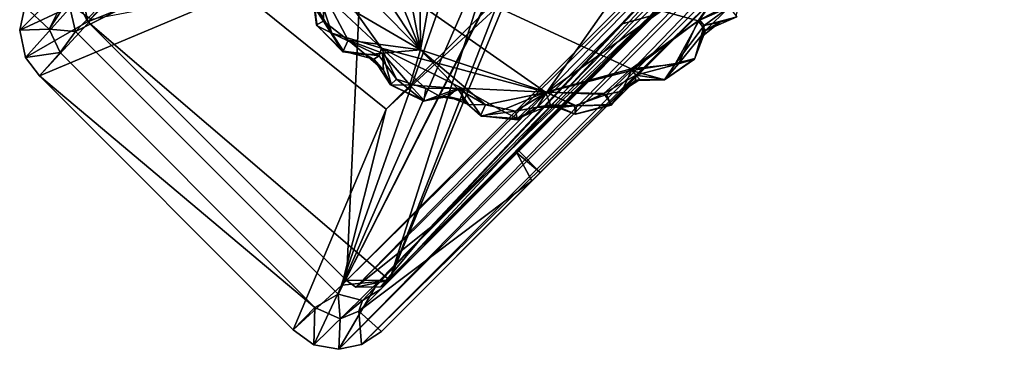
# Model space of a CAD drawing. Header units: millimetres. Extents: x -474 to 3044, y -109 to 1309.
# Tile 1 of 118: x -474 to -393, y -109 to -82. Entities that reach past the tile are written whole.
import ezdxf

# ---------------------------------------------------------------- set-up
doc = ezdxf.new("R2010")
doc.units = ezdxf.units.MM
doc.layers.add('Layer 01', color=7, linetype='Continuous', true_color=0x000000)

msp = doc.modelspace()

# ---------------------------------------------------------------- linework, layer by layer
at = {"layer": 'Layer 01'}
for points in [[(-336.16, 55.083, 915.375), (-473.179, -80.42, 1.002), (-473.595, -82.349, 1.014)], [(-469.346, -80.399, 26.886), (-336.16, 55.083, 915.375), (-473.595, -82.349, 1.014)], [(-455.467, -79.168, 79.018), (-443.445, -88.842, 86.835), (-325.058, 28.283, 870.306), (-337.538, 37.861, 860.649)], [(-447.086, -103.308, 26.596), (-308.891, 34.868, 945.995), (-443.445, -88.842, 86.835)], [(-444.08, -103.028, 35.654), (-308.891, 34.868, 945.995), (-447.086, -103.308, 26.596)], [(-311.788, 29.265, 915.846), (-308.891, 34.868, 945.995), (-444.08, -103.028, 35.654)], [(-325.058, 28.283, 870.306), (-443.445, -88.842, 86.835), (-308.891, 34.868, 945.995)], [(-303.374, 33.857, 945.983), (-305.324, 33.44, 945.986), (-447.341, -108.59, 1.014), (-445.464, -108.203, 1.006)], [(-311.788, 29.265, 915.846), (-447.341, -108.59, 1.014), (-305.324, 33.44, 945.986)], [(-414.191, -77.475, 197.9), (-303.374, 33.857, 945.983), (-445.464, -108.203, 1.006)], [(-311.788, 29.265, 915.846), (-444.08, -103.028, 35.654), (-447.341, -108.59, 1.014)], [(-340.509, 3.138, 723.236), (-446.719, -102.946, 17), (-444.665, -58.474, 171.774)], [(-446.719, -102.946, 17), (-340.509, 3.138, 723.236), (-412.259, -69.114, 243.982)], [(-443.87, -103.443, 17.022), (-421.756, -81.213, 165.255), (-347.589, -7.285, 655.038)], [(-443.87, -103.443, 17.022), (-347.589, -7.285, 655.038), (-401.627, -61.375, 293.151)], [(-416.544, -27.534, 11), (-468.992, -82.471, 11), (-469.601, -79.874, 11)], [(-468.992, -82.471, 11), (-416.544, -27.534, 11), (-435.542, -65.71, 11)], [(-392.531, -52.28, 17), (-443.16, -102.909, 17), (-386.917, -46.666, 222.864)], [(-386.917, -46.666, 222.864), (-443.16, -102.909, 17), (-401.627, -61.375, 293.151)], [(-440.614, -83.989, 8), (-433.842, -46.907, 8), (-440.927, -48.832, 8)], [(-433.842, -46.907, 8), (-440.614, -83.989, 8), (-430.236, -87.456, 8), (-412.349, -62.073, 8.002)], [(-446.689, -52.835, 8.004), (-440.614, -83.989, 8), (-440.927, -48.832, 8)], [(-393.53, -49.496, 11), (-445.396, -104.59, 11), (-447.405, -104.061, 11), (-428.449, -66.962, 11)], [(-393.53, -49.496, 11), (-443.893, -103.643, 11), (-445.396, -104.59, 11)], [(-393.53, -49.496, 11), (-393.608, -53.359, 11), (-443.893, -103.643, 11)], [(-392.531, -52.28, 17), (-428.475, -67.492, 17), (-443.16, -102.909, 17)], [(-440.614, -83.989, 8), (-446.689, -52.835, 8.004), (-450.856, -58.866, 7.999)], [(-443.893, -103.643, 11), (-393.608, -53.359, 11), (-407.075, -66.824, 8)], [(-444.665, -58.474, 171.774), (-446.719, -102.946, 17), (-468, -81.666, 17)], [(-457.542, -70.311, 89.133), (-444.665, -58.474, 171.774), (-468, -81.666, 17)], [(-450.856, -58.866, 7.999), (-452.584, -65.982, 8), (-440.614, -83.989, 8)], [(-401.627, -61.375, 293.151), (-443.16, -102.909, 17), (-443.87, -103.443, 17.022)], [(-430.236, -87.456, 8), (-413.536, -75.59, 8), (-412.349, -62.073, 8.002)], [(-447.405, -104.061, 11), (-468.992, -82.471, 11), (-435.542, -65.71, 11), (-435.123, -69.268, 10.999)], [(-451.83, -72.512, 8.001), (-440.614, -83.989, 8), (-452.584, -65.982, 8)], [(-430.166, -70.183, 11.001), (-428.449, -66.962, 11), (-447.405, -104.061, 11)], [(-407.075, -66.824, 8), (-432.531, -92.279, 8), (-443.893, -103.643, 11)], [(-432.531, -92.279, 8), (-407.075, -66.824, 8), (-405.307, -68.591, 8), (-430.763, -94.047, 8)], [(-430.412, -70.287, 17), (-443.16, -102.909, 17), (-428.475, -67.492, 17)], [(-468, -81.666, 17), (-435.564, -68.628, 17), (-468.534, -79.052, 17)], [(-432.903, -70.683, 17), (-435.564, -68.628, 17), (-468, -81.666, 17), (-443.16, -102.909, 17)], [(-405.307, -68.591, 8), (-419.722, -83.006, 140.526), (-430.763, -94.047, 8)], [(-419.722, -83.006, 140.526), (-405.307, -68.591, 8), (-408.872, -72.156, 172.28)], [(-447.405, -104.061, 11), (-435.123, -69.268, 10.999), (-432.751, -70.688, 11)], [(-445.942, -103.497, 17.003), (-446.719, -102.946, 17), (-412.259, -69.114, 243.982)], [(-424.12, -81.855, 161.155), (-445.942, -103.497, 17.003), (-412.259, -69.114, 243.982)], [(-424.12, -81.855, 161.155), (-412.259, -69.114, 243.982), (-412.713, -70.453, 237.043)], [(-457.542, -70.311, 89.133), (-468, -81.666, 17), (-468.591, -80.534, 17.133)], [(-430.166, -70.183, 11.001), (-447.405, -104.061, 11), (-432.751, -70.688, 11)], [(-430.412, -70.287, 17), (-432.903, -70.683, 17), (-443.16, -102.909, 17)], [(-421.756, -81.213, 165.255), (-424.12, -81.855, 161.155), (-412.713, -70.453, 237.043)], [(-452.079, -72.265, -0.001), (-413.68, -75.696, 0), (-417.769, -81.581, -0.001)], [(-423.299, -85.542, -0.001), (-452.079, -72.265, -0.001), (-417.769, -81.581, -0.001)], [(-452.079, -72.265, -0.001), (-423.299, -85.542, -0.001), (-430.339, -87.47, -0.004)], [(-443.825, -83.831, 0), (-452.079, -72.265, -0.001), (-430.339, -87.47, -0.004)], [(-449.174, -78.814, -0.014), (-452.079, -72.265, -0.001), (-443.825, -83.831, 0)], [(-448.625, -79.292, 8.001), (-440.614, -83.989, 8), (-451.83, -72.512, 8.001)], [(-414.191, -77.475, 197.9), (-419.722, -83.006, 140.526), (-408.872, -72.156, 172.28)], [(-423.274, -85.689, 8.023), (-413.536, -75.59, 8), (-430.236, -87.456, 8)], [(-423.274, -85.689, 8.023), (-417.661, -81.524, 8.004), (-413.536, -75.59, 8)], [(-417.769, -81.581, -0.001), (-413.68, -75.696, 0), (-415.226, -80.469, -0.004)], [(-417.661, -81.524, 8.004), (-414.306, -79.754, 7.989), (-413.536, -75.59, 8)], [(-414.191, -77.475, 197.9), (-445.464, -108.203, 1.006), (-443.841, -107.129, 1.001)], [(-414.191, -77.475, 197.9), (-443.841, -107.129, 1.001), (-419.722, -83.006, 140.526)], [(-472.097, -78.809, 0.986), (-470.332, -80.579, 1.003), (-471.159, -82.27, 1.006), (-473.179, -80.42, 1.002)], [(-471.971, -86.118, 1), (-451.103, -106.987, 1), (-443.445, -88.842, 86.835), (-455.467, -79.168, 79.018)], [(-471.971, -86.118, 1), (-455.467, -79.168, 79.018), (-467.681, -81.48, 30.701)], [(-468, -81.666, 17), (-468.534, -79.052, 17), (-468.591, -80.534, 17.133)], [(-448.587, -81.633, 7.954), (-449.81, -78.857, 7.801), (-449.296, -80.593, 7.112)], [(-448.625, -79.292, 8.001), (-449.81, -78.857, 7.801), (-448.587, -81.633, 7.954)], [(-447.904, -82.603, 0.02), (-449.433, -80.045, 0.906), (-449.174, -78.814, -0.014)], [(-447.904, -82.603, 0.02), (-449.174, -78.814, -0.014), (-443.825, -83.831, 0)], [(-440.614, -83.989, 8), (-448.625, -79.292, 8.001), (-446.572, -83.187, 8.011)], [(-446.572, -83.187, 8.011), (-448.625, -79.292, 8.001), (-448.587, -81.633, 7.954)], [(-471.159, -82.27, 1.006), (-469.601, -79.874, 11), (-468.992, -82.471, 11)], [(-470.332, -80.579, 1.003), (-469.601, -79.874, 11), (-471.159, -82.27, 1.006)], [(-449.167, -81.934, 6.934), (-449.433, -80.045, 0.906), (-449.112, -82.016, 0.942)], [(-449.433, -80.045, 0.906), (-449.167, -81.934, 6.934), (-449.296, -80.593, 7.112)], [(-447.904, -82.603, 0.02), (-449.112, -82.016, 0.942), (-449.433, -80.045, 0.906)], [(-417.661, -81.524, 8.004), (-417.282, -81.969, 7.797), (-414.306, -79.754, 7.989)], [(-417.282, -81.969, 7.797), (-414.677, -81.306, 7.383), (-414.306, -79.754, 7.989)], [(-469.346, -80.399, 26.886), (-473.595, -82.349, 1.014), (-473.128, -84.619, 1.008)], [(-471.159, -82.27, 1.006), (-473.595, -82.349, 1.014), (-473.179, -80.42, 1.002)], [(-467.681, -81.48, 30.701), (-469.346, -80.399, 26.886), (-473.128, -84.619, 1.008)], [(-449.296, -80.593, 7.112), (-449.167, -81.934, 6.934), (-448.587, -81.633, 7.954)], [(-417.769, -81.581, -0.001), (-415.226, -80.469, -0.004), (-417.164, -82.386, 0.588)], [(-417.164, -82.386, 0.588), (-415.226, -80.469, -0.004), (-414.606, -81.252, 0.59)], [(-471.971, -86.118, 1), (-467.681, -81.48, 30.701), (-473.128, -84.619, 1.008)], [(-443.16, -102.909, 17), (-468, -81.666, 17), (-446.719, -102.946, 17)], [(-447.017, -84.14, 7.224), (-448.587, -81.633, 7.954), (-449.167, -81.934, 6.934)], [(-447.017, -84.14, 7.224), (-446.572, -83.187, 8.011), (-448.587, -81.633, 7.954)], [(-439.877, -98.639, 50.711), (-421.756, -81.213, 165.255), (-443.87, -103.443, 17.022)], [(-421.756, -81.213, 165.255), (-439.877, -98.639, 50.711), (-424.12, -81.855, 161.155)], [(-423.299, -85.542, -0.001), (-417.769, -81.581, -0.001), (-419.399, -85.142, 0.036)], [(-423.274, -85.689, 8.023), (-419.654, -85.097, 7.996), (-417.661, -81.524, 8.004)], [(-417.282, -81.969, 7.797), (-417.661, -81.524, 8.004), (-419.654, -85.097, 7.996)], [(-419.399, -85.142, 0.036), (-417.769, -81.581, -0.001), (-417.164, -82.386, 0.588)], [(-415.991, -81.707, 6.857), (-417.384, -82.817, 6.988), (-417.164, -82.386, 0.588)], [(-417.384, -82.817, 6.988), (-415.991, -81.707, 6.857), (-417.282, -81.969, 7.797)], [(-415.991, -81.707, 6.857), (-414.677, -81.306, 7.383), (-417.282, -81.969, 7.797)], [(-415.991, -81.707, 6.857), (-417.164, -82.386, 0.588), (-414.606, -81.252, 0.59)], [(-414.606, -81.252, 0.59), (-414.677, -81.306, 7.383), (-415.991, -81.707, 6.857)], [(-473.595, -82.349, 1.014), (-471.159, -82.27, 1.006), (-470.266, -84.209, 1.001), (-473.128, -84.619, 1.008)], [(-470.266, -84.209, 1.001), (-471.159, -82.27, 1.006), (-468.992, -82.471, 11)], [(-447.405, -104.061, 11), (-449.319, -105.161, 1.001), (-470.266, -84.209, 1.001), (-468.992, -82.471, 11)], [(-449.167, -81.934, 6.934), (-449.112, -82.016, 0.942), (-446.966, -84.097, 0.57), (-447.017, -84.14, 7.224)], [(-449.112, -82.016, 0.942), (-447.904, -82.603, 0.02), (-446.966, -84.097, 0.57)], [(-447.904, -82.603, 0.02), (-444.031, -84.477, 0.161), (-446.966, -84.097, 0.57)], [(-444.031, -84.477, 0.161), (-447.904, -82.603, 0.02), (-443.825, -83.831, 0)], [(-424.12, -81.855, 161.155), (-439.877, -98.639, 50.711), (-445.942, -103.497, 17.003)], [(-419.654, -85.097, 7.996), (-418.044, -84.687, 7.321), (-417.282, -81.969, 7.797)], [(-419.399, -85.142, 0.036), (-417.164, -82.386, 0.588), (-418.075, -84.744, 0.967)], [(-417.164, -82.386, 0.588), (-417.384, -82.817, 6.988), (-418.044, -84.687, 7.321), (-418.075, -84.744, 0.967)], [(-417.384, -82.817, 6.988), (-417.282, -81.969, 7.797), (-418.044, -84.687, 7.321)], [(-445.124, -84.393, 7.273), (-446.572, -83.187, 8.011), (-447.017, -84.14, 7.224)], [(-446.572, -83.187, 8.011), (-445.124, -84.393, 7.273), (-443.756, -84.241, 8.031)], [(-440.614, -83.989, 8), (-446.572, -83.187, 8.011), (-443.756, -84.241, 8.031)], [(-419.722, -83.006, 140.526), (-443.841, -107.129, 1.001), (-431.47, -94.754, 1)], [(-419.722, -83.006, 140.526), (-431.47, -94.754, 1), (-430.763, -94.047, 8)], [(-473.128, -84.619, 1.008), (-470.266, -84.209, 1.001), (-471.971, -86.118, 1)], [(-470.266, -84.209, 1.001), (-449.319, -105.161, 1.001), (-471.971, -86.118, 1)], [(-446.966, -84.097, 0.57), (-445.124, -84.393, 7.273), (-447.017, -84.14, 7.224)], [(-445.124, -84.393, 7.273), (-446.966, -84.097, 0.57), (-444.447, -84.733, 1.017)], [(-444.031, -84.477, 0.161), (-444.447, -84.733, 1.017), (-446.966, -84.097, 0.57)], [(-443.756, -84.241, 8.031), (-445.124, -84.393, 7.273), (-443.676, -85.641, 7.129)], [(-442.583, -86.401, 0.003), (-444.031, -84.477, 0.161), (-443.825, -83.831, 0)], [(-437.232, -87.124, -0.022), (-443.825, -83.831, 0), (-430.339, -87.47, -0.004)], [(-437.232, -87.124, -0.022), (-440.189, -87.167, -0.015), (-443.825, -83.831, 0)], [(-440.189, -87.167, -0.015), (-442.583, -86.401, 0.003), (-443.825, -83.831, 0)], [(-440.614, -83.989, 8), (-443.756, -84.241, 8.031), (-441.496, -86.857, 8.008)], [(-443.017, -86.893, 7.294), (-443.756, -84.241, 8.031), (-443.676, -85.641, 7.129)], [(-443.756, -84.241, 8.031), (-443.017, -86.893, 7.294), (-441.496, -86.857, 8.008)], [(-437.587, -87.149, 8.04), (-440.614, -83.989, 8), (-441.496, -86.857, 8.008)], [(-435.261, -88.488, 8.014), (-430.236, -87.456, 8), (-440.614, -83.989, 8)], [(-440.614, -83.989, 8), (-437.587, -87.149, 8.04), (-435.261, -88.488, 8.014)], [(-443.676, -85.641, 7.129), (-445.124, -84.393, 7.273), (-444.447, -84.733, 1.017)], [(-444.031, -84.477, 0.161), (-442.583, -86.401, 0.003), (-443.093, -86.856, 1.016), (-444.447, -84.733, 1.017)], [(-444.447, -84.733, 1.017), (-443.093, -86.856, 1.016), (-443.676, -85.641, 7.129)], [(-418.075, -84.744, 0.967), (-418.044, -84.687, 7.321), (-420.54, -86.452, 7.235)], [(-419.654, -85.097, 7.996), (-420.54, -86.452, 7.235), (-418.044, -84.687, 7.321)], [(-420.54, -86.452, 7.235), (-420.516, -86.424, 0.724), (-418.075, -84.744, 0.967)], [(-418.075, -84.744, 0.967), (-420.516, -86.424, 0.724), (-419.399, -85.142, 0.036)], [(-443.017, -86.893, 7.294), (-443.676, -85.641, 7.129), (-443.093, -86.856, 1.016)], [(-430.339, -87.47, -0.004), (-423.299, -85.542, -0.001), (-425.535, -87.554, -0.016)], [(-430.236, -87.456, 8), (-425.31, -87.636, 8.031), (-423.274, -85.689, 8.023)], [(-423.299, -85.542, -0.001), (-422.902, -86.049, 0.176), (-425.535, -87.554, -0.016)], [(-423.274, -85.689, 8.023), (-425.31, -87.636, 8.031), (-424.066, -87.363, 7.004)], [(-423.274, -85.689, 8.023), (-424.066, -87.363, 7.004), (-422.579, -86.412, 7.052)], [(-423.299, -85.542, -0.001), (-419.399, -85.142, 0.036), (-422.902, -86.049, 0.176)], [(-423.274, -85.689, 8.023), (-420.54, -86.452, 7.235), (-419.654, -85.097, 7.996)], [(-420.54, -86.452, 7.235), (-423.274, -85.689, 8.023), (-422.579, -86.412, 7.052)], [(-422.902, -86.049, 0.176), (-419.399, -85.142, 0.036), (-420.516, -86.424, 0.724)], [(-471.971, -86.118, 1), (-449.319, -105.161, 1.001), (-451.103, -106.987, 1)], [(-440.352, -88.191, 0.781), (-443.093, -86.856, 1.016), (-442.583, -86.401, 0.003)], [(-440.352, -88.191, 0.781), (-442.583, -86.401, 0.003), (-440.189, -87.167, -0.015)], [(-422.902, -86.049, 0.176), (-424.918, -88.478, 0.768), (-425.535, -87.554, -0.016)], [(-422.902, -86.049, 0.176), (-422.944, -86.489, 1.005), (-424.918, -88.478, 0.768)], [(-424.066, -87.363, 7.004), (-424.918, -88.478, 0.768), (-422.944, -86.489, 1.005)], [(-422.579, -86.412, 7.052), (-424.066, -87.363, 7.004), (-422.944, -86.489, 1.005)], [(-420.516, -86.424, 0.724), (-422.944, -86.489, 1.005), (-422.902, -86.049, 0.176)], [(-422.944, -86.489, 1.005), (-420.54, -86.452, 7.235), (-422.579, -86.412, 7.052)], [(-420.54, -86.452, 7.235), (-422.944, -86.489, 1.005), (-420.516, -86.424, 0.724)], [(-443.093, -86.856, 1.016), (-440.352, -88.191, 0.781), (-440.297, -88.159, 7.405), (-443.017, -86.893, 7.294)], [(-441.496, -86.857, 8.008), (-443.017, -86.893, 7.294), (-440.297, -88.159, 7.405)], [(-441.496, -86.857, 8.008), (-440.297, -88.159, 7.405), (-437.587, -87.149, 8.04)], [(-438.955, -87.849, 0.743), (-440.352, -88.191, 0.781), (-440.189, -87.167, -0.015)], [(-438.341, -87.807, 6.996), (-437.587, -87.149, 8.04), (-440.297, -88.159, 7.405)], [(-437.232, -87.124, -0.022), (-438.955, -87.849, 0.743), (-440.189, -87.167, -0.015)], [(-437.232, -87.124, -0.022), (-437.139, -88.122, 0.923), (-438.955, -87.849, 0.743)], [(-437.587, -87.149, 8.04), (-438.341, -87.807, 6.996), (-436.663, -88.463, 7.141)], [(-435.261, -88.488, 8.014), (-437.587, -87.149, 8.04), (-436.663, -88.463, 7.141)], [(-435.596, -89.42, 0.666), (-437.139, -88.122, 0.923), (-437.232, -87.124, -0.022)], [(-437.232, -87.124, -0.022), (-433.952, -88.957, 0.027), (-435.596, -89.42, 0.666)], [(-430.339, -87.47, -0.004), (-433.952, -88.957, 0.027), (-437.232, -87.124, -0.022)], [(-430.236, -87.456, 8), (-435.261, -88.488, 8.014), (-432.793, -89.013, 7.977)], [(-433.952, -88.957, 0.027), (-430.339, -87.47, -0.004), (-432.629, -89.615, 0.497)], [(-430.236, -87.456, 8), (-432.793, -89.013, 7.977), (-431.015, -88.682, 7.271)], [(-430.339, -87.47, -0.004), (-429.935, -88.503, 0.759), (-432.629, -89.615, 0.497)], [(-427.939, -88.592, 7.949), (-430.236, -87.456, 8), (-431.015, -88.682, 7.271)], [(-427.781, -88.593, 0.01), (-429.935, -88.503, 0.759), (-430.339, -87.47, -0.004)], [(-427.781, -88.593, 0.01), (-430.339, -87.47, -0.004), (-425.535, -87.554, -0.016)], [(-427.939, -88.592, 7.949), (-425.31, -87.636, 8.031), (-430.236, -87.456, 8)], [(-424.066, -87.363, 7.004), (-425.31, -87.636, 8.031), (-424.924, -88.525, 7.149)], [(-424.918, -88.478, 0.768), (-424.066, -87.363, 7.004), (-424.924, -88.525, 7.149)], [(-438.955, -87.849, 0.743), (-438.341, -87.807, 6.996), (-440.297, -88.159, 7.405), (-440.352, -88.191, 0.781)], [(-438.341, -87.807, 6.996), (-438.955, -87.849, 0.743), (-437.139, -88.122, 0.923)], [(-437.139, -88.122, 0.923), (-436.663, -88.463, 7.141), (-438.341, -87.807, 6.996)], [(-435.695, -89.412, 7.235), (-437.139, -88.122, 0.923), (-435.596, -89.42, 0.666)], [(-437.139, -88.122, 0.923), (-435.695, -89.412, 7.235), (-436.663, -88.463, 7.141)], [(-424.924, -88.525, 7.149), (-425.31, -87.636, 8.031), (-427.939, -88.592, 7.949)], [(-424.918, -88.478, 0.768), (-427.781, -88.593, 0.01), (-425.535, -87.554, -0.016)], [(-451.103, -106.987, 1), (-447.086, -103.308, 26.596), (-443.445, -88.842, 86.835)], [(-435.261, -88.488, 8.014), (-436.663, -88.463, 7.141), (-435.695, -89.412, 7.235)], [(-435.695, -89.412, 7.235), (-432.793, -89.013, 7.977), (-435.261, -88.488, 8.014)], [(-432.637, -89.72, 6.948), (-432.793, -89.013, 7.977), (-435.695, -89.412, 7.235)], [(-435.596, -89.42, 0.666), (-433.952, -88.957, 0.027), (-432.629, -89.615, 0.497)], [(-432.637, -89.72, 6.948), (-431.015, -88.682, 7.271), (-432.793, -89.013, 7.977)], [(-432.629, -89.615, 0.497), (-431.015, -88.682, 7.271), (-432.637, -89.72, 6.948)], [(-431.015, -88.682, 7.271), (-432.629, -89.615, 0.497), (-429.935, -88.503, 0.759)], [(-429.119, -88.71, 7.117), (-431.015, -88.682, 7.271), (-429.935, -88.503, 0.759)], [(-427.939, -88.592, 7.949), (-431.015, -88.682, 7.271), (-429.119, -88.71, 7.117)], [(-429.935, -88.503, 0.759), (-427.886, -89.267, 1.044), (-429.119, -88.71, 7.117)], [(-429.935, -88.503, 0.759), (-427.781, -88.593, 0.01), (-427.886, -89.267, 1.044)], [(-429.119, -88.71, 7.117), (-427.867, -89.267, 6.948), (-427.939, -88.592, 7.949)], [(-427.867, -89.267, 6.948), (-429.119, -88.71, 7.117), (-427.886, -89.267, 1.044)], [(-424.924, -88.525, 7.149), (-427.939, -88.592, 7.949), (-427.867, -89.267, 6.948)], [(-424.924, -88.525, 7.149), (-427.867, -89.267, 6.948), (-427.886, -89.267, 1.044), (-424.918, -88.478, 0.768)], [(-424.918, -88.478, 0.768), (-427.886, -89.267, 1.044), (-427.781, -88.593, 0.01)], [(-435.695, -89.412, 7.235), (-435.596, -89.42, 0.666), (-432.629, -89.615, 0.497), (-432.637, -89.72, 6.948)], [(-432.7, -92.449, 1.082), (-445.705, -105.459, 1), (-443.893, -103.643, 11), (-432.531, -92.279, 8)], [(-430.763, -94.047, 2), (-432.7, -92.449, 1.082), (-432.531, -92.279, 8)], [(-430.763, -94.047, 2), (-432.531, -92.279, 8), (-430.763, -94.047, 8)], [(-445.705, -105.459, 1), (-432.7, -92.449, 1.082), (-431.47, -94.754, 1)], [(-431.47, -94.754, 1), (-432.7, -92.449, 1.082), (-430.763, -94.047, 2)], [(-431.47, -94.754, 1), (-443.841, -107.129, 1.001), (-445.705, -105.459, 1)], [(-431.47, -94.754, 1), (-430.763, -94.047, 2), (-430.763, -94.047, 8)], [(-443.87, -103.443, 17.022), (-445.942, -103.497, 17.003), (-439.877, -98.639, 50.711)], [(-451.103, -106.987, 1), (-449.404, -108.216, 1.038), (-447.086, -103.308, 26.596)], [(-444.08, -103.028, 35.654), (-449.404, -108.216, 1.038), (-447.341, -108.59, 1.014)], [(-444.08, -103.028, 35.654), (-447.086, -103.308, 26.596), (-449.404, -108.216, 1.038)], [(-445.942, -103.497, 17.003), (-443.16, -102.909, 17), (-446.719, -102.946, 17)], [(-445.942, -103.497, 17.003), (-443.87, -103.443, 17.022), (-443.16, -102.909, 17)], [(-445.396, -104.59, 11), (-443.893, -103.643, 11), (-445.705, -105.459, 1)], [(-447.239, -106.082, 1.001), (-449.319, -105.161, 1.001), (-447.405, -104.061, 11)], [(-447.405, -104.061, 11), (-445.396, -104.59, 11), (-447.239, -106.082, 1.001)], [(-449.404, -108.216, 1.038), (-451.103, -106.987, 1), (-449.319, -105.161, 1.001)], [(-449.319, -105.161, 1.001), (-447.239, -106.082, 1.001), (-447.341, -108.59, 1.014), (-449.404, -108.216, 1.038)], [(-447.239, -106.082, 1.001), (-445.396, -104.59, 11), (-445.705, -105.459, 1)], [(-447.239, -106.082, 1.001), (-445.705, -105.459, 1), (-445.464, -108.203, 1.006), (-447.341, -108.59, 1.014)], [(-443.841, -107.129, 1.001), (-445.464, -108.203, 1.006), (-445.705, -105.459, 1)]]:
    msp.add_3dface(points, dxfattribs=at)

doc.saveas('drawing.dxf')
